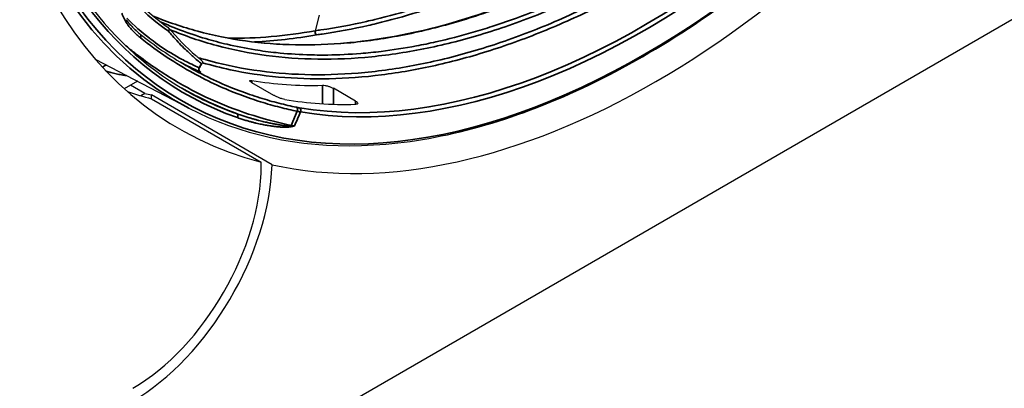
# Model space of a CAD drawing. Header units: millimetres. Extents: x 100 to 2070, y 30 to 1455.
# Tile 3 of 83: x 343 to 375, y 176 to 188. Entities that reach past the tile are written whole.
import ezdxf

# ---------------------------------------------------------------- set-up
doc = ezdxf.new("R2010")
doc.units = ezdxf.units.MM
doc.header["$LTSCALE"] = 5
doc.layers.add('_Sichtbarkanten', color=7, linetype='Continuous', lineweight=25)
doc.layers.add('Sichtbar schmal (ISO)', color=7, linetype='Continuous', lineweight=35)

msp = doc.modelspace()

# ---------------------------------------------------------------- linework, layer by layer
at = {"layer": '_Sichtbarkanten'}
for p, q in [((579.389, 305.487), (148.337, 56.619)), ((353.003, 187.817), (352.877, 187.321)), ((347.133, 187.298), (347.133, 187.298)), ((348.802, 184.826), (345.794, 186.396)), ((348.706, 186.203), (348.706, 186.203)), ((347.142, 185.692), (346.722, 185.45)), ((347.388, 185.299), (346.925, 185.567)), ((351.542, 185.239), (350.838, 185.645)), ((354.175, 185.056), (353.464, 185.466)), ((347.388, 185.299), (347.258, 185.224)), ((351.486, 183.006), (347.597, 185.251)), ((347.599, 185.131), (351.135, 183.089)), ((351.135, 182.972), (351.135, 183.089))]:
    msp.add_line(p, q, dxfattribs=at)
for centre, major_axis, ratio, start_param, end_param in [((363.863, 210.794), (-15.375, -26.63), 0.57735, 4.552322, 6.443252), ((363.863, 210.794), (-15.375, -26.63), 0.57735, 0.179846, 1.39095), ((358.206, 214.06), (-15.375, -26.63), 0.57735, 0.420682, 0.420735), ((358.206, 214.06), (-15.375, -26.63), 0.57735, 0.291241, 0.291338), ((358.221, 214.106), (-15.4, -26.673), 0.57735, 0.35544, 0.355441), ((362.326, 211.682), (15.021, 24.667), 0.572702, 3.366657, 3.494496), ((360.327, 212.835), (-15.375, -26.63), 0.57735, 0.115232, 0.160067), ((359.974, 213.04), (-15.375, -26.63), 0.57735, 0.168103, 0.179846), ((343.109, 182.829), (3.175, 5.499), 0.57735, 5.442765, 5.465138), ((362.572, 211.54), (-13.842, -25.347), 0.581571, 0.197854, 0.325693), ((346.998, 180.584), (3.175, 5.499), 0.57735, 3.926991, 5.465138), ((346.998, 180.584), (-2.925, -5.066), 0.57735, 0.785398, 2.356194)]:
    msp.add_ellipse(centre, major_axis=major_axis, ratio=ratio, start_param=start_param, end_param=end_param, dxfattribs=at)
for points, knots in [([(348.802, 184.826), (350.443, 183.97), (352.333, 183.564), (356.426, 183.685), (358.63, 184.218), (363.13, 186.173), (365.426, 187.597), (369.872, 191.19), (372.022, 193.359), (375.959, 198.221), (377.746, 200.914), (380.775, 206.552), (382.017, 209.495), (383.832, 215.337), (384.404, 218.234), (384.82, 223.689), (384.662, 226.247), (383.631, 230.762), (382.758, 232.72), (380.783, 235.306), (379.86, 236.161), (378.821, 236.821)], [3.951686, 3.951686, 3.951686, 3.951686, 4.269586, 4.269586, 4.589135, 4.589135, 4.909646, 4.909646, 5.23018, 5.23018, 5.55062, 5.55062, 5.871032, 5.871032, 6.191498, 6.191498, 6.512059, 6.512059, 6.83242, 6.83242, 7.043888, 7.043888, 7.043888, 7.043888]), ([(345.324, 212.534), (344.418, 210.185), (343.72, 207.819), (342.787, 203.214), (342.551, 200.974), (342.559, 196.776), (342.802, 194.817), (343.747, 191.312), (344.449, 189.767), (346.262, 187.193), (347.373, 186.164), (348.651, 185.426)], [2.621387, 2.621387, 2.621387, 2.621387, 2.882507, 2.882507, 3.143628, 3.143628, 3.404749, 3.404749, 3.66587, 3.66587, 3.926991, 3.926991, 3.926991, 3.926991]), ([(347.652, 187.792), (348.994, 187.239), (350.472, 186.932), (354.071, 186.811), (356.301, 187.191), (360.797, 188.78), (363.117, 190.007), (367.575, 193.135), (369.768, 195.074), (373.261, 198.854), (374.672, 200.62), (375.945, 202.46)], [0.474256, 0.474256, 0.474256, 0.474256, 1.842464, 1.842464, 3.649711, 3.649711, 5.451217, 5.451217, 7.251123, 7.251123, 8.593633, 8.593633, 8.593633, 8.593633]), ([(348.148, 187.303), (348.148, 187.303), (348.148, 187.303), (348.156, 187.315), (348.161, 187.327), (348.167, 187.351), (348.167, 187.363), (348.164, 187.387), (348.16, 187.397), (348.149, 187.415), (348.142, 187.422), (348.134, 187.428)], [-0.00013239, -0.00013239, -0.00013239, -0.00013239, 0, 0, 0.00791538, 0.00791538, 0.01564309, 0.01564309, 0.02336619, 0.02336619, 0.03016398, 0.03016398, 0.03016398, 0.03016398]), ([(349.241, 186.331), (349.197, 186.372), (349.15, 186.414), (349.08, 186.475), (349.054, 186.498), (349.028, 186.52)], [0, 0, 0, 0, 0.06207673, 0.06207673, 0.09733976, 0.09733976, 0.09733976, 0.09733976]), ([(349.143, 186.132), (349.137, 186.123), (349.133, 186.113), (349.128, 186.093), (349.127, 186.082), (349.128, 186.061), (349.131, 186.05), (349.137, 186.036), (349.139, 186.032), (349.144, 186.024), (349.147, 186.021), (349.151, 186.015), (349.153, 186.013), (349.155, 186.011), (349.156, 186.01), (349.159, 186.007), (349.16, 186.007), (349.161, 186.005), (349.162, 186.005), (349.162, 186.005), (349.162, 186.005), (349.162, 186.005)], [0, 0, 0, 0, 0.00642677, 0.00642677, 0.01280671, 0.01280671, 0.01917117, 0.01917117, 0.0222141, 0.0222141, 0.02487787, 0.02487787, 0.02674685, 0.02674685, 0.02795227, 0.02795227, 0.02984528, 0.02984528, 0.03166155, 0.03166155, 0.03230172, 0.03230172, 0.03230172, 0.03230172]), ([(349.241, 186.331), (349.244, 186.325), (349.245, 186.318), (349.245, 186.305), (349.244, 186.299), (349.239, 186.285), (349.234, 186.278), (349.224, 186.266), (349.218, 186.26), (349.212, 186.255), (349.211, 186.255), (349.211, 186.255)], [0, 0, 0, 0, 0.0047266, 0.0047266, 0.00905394, 0.00905394, 0.01481545, 0.01481545, 0.01987228, 0.01987228, 0.01999055, 0.01999055, 0.01999055, 0.01999055]), ([(350.838, 185.645), (350.816, 185.658), (350.797, 185.671), (350.772, 185.692), (350.765, 185.701), (350.762, 185.714), (350.768, 185.719), (350.793, 185.723), (350.812, 185.721), (350.835, 185.718), (350.835, 185.718), (350.836, 185.717)], [0.16438055, 0.16438055, 0.16438055, 0.16438055, 0.18314328, 0.18314328, 0.20190601, 0.20190601, 0.22440969, 0.22440969, 0.24691337, 0.24691337, 0.24746932, 0.24746932, 0.24746932, 0.24746932]), ([(353.113, 185.562), (353.135, 185.563), (353.162, 185.561), (353.225, 185.552), (353.26, 185.544), (353.323, 185.527), (353.355, 185.516), (353.415, 185.492), (353.442, 185.479), (353.464, 185.466)], [0.08069243, 0.08069243, 0.08069243, 0.08069243, 0.10123476, 0.10123476, 0.12233882, 0.12233882, 0.14102767, 0.14102767, 0.15971651, 0.15971651, 0.15971651, 0.15971651]), ([(351.897, 185.105), (351.897, 185.105), (351.896, 185.105), (351.873, 185.109), (351.844, 185.116), (351.78, 185.135), (351.745, 185.147), (351.682, 185.172), (351.651, 185.185), (351.592, 185.212), (351.564, 185.226), (351.542, 185.239)], [0.24566084, 0.24566084, 0.24566084, 0.24566084, 0.24621679, 0.24621679, 0.26872144, 0.26872144, 0.29122609, 0.29122609, 0.30998785, 0.30998785, 0.32874961, 0.32874961, 0.32874961, 0.32874961]), ([(354.175, 185.056), (354.198, 185.043), (354.217, 185.029), (354.242, 185.003), (354.248, 184.992), (354.247, 184.972), (354.24, 184.964), (354.214, 184.953), (354.195, 184.95), (354.174, 184.949)], [0, 0, 0, 0, 0.01925627, 0.01925627, 0.03851254, 0.03851254, 0.05905154, 0.05905154, 0.07902886, 0.07902886, 0.07902886, 0.07902886])]:
    msp.add_open_spline(points, degree=3, knots=knots, dxfattribs=at)
for points in [[(347.11, 188.286), (347.429, 187.966), (347.771, 187.679), (348.134, 187.427)], [(347.133, 187.298), (347.166, 187.268), (347.2, 187.239), (347.235, 187.211)], [(348.148, 187.414), (348.422, 187.088), (348.716, 186.789), (349.028, 186.52)], [(347.235, 187.211), (347.701, 186.836), (348.192, 186.499), (348.706, 186.203)], [(349.236, 186.281), (349.205, 186.231), (349.174, 186.182), (349.143, 186.132)], [(350.864, 184.595), (350.863, 184.595), (350.861, 184.595), (350.86, 184.595)]]:
    msp.add_open_spline(points, degree=3, dxfattribs=at)
at = {"layer": 'Sichtbar schmal (ISO)'}
for p, q in [((355.054, 186.523), (355.054, 186.523)), ((350.834, 185.648), (350.836, 185.717)), ((353.113, 185.562), (353.113, 184.967)), ((353.464, 185.466), (353.464, 184.951)), ((354.178, 184.949), (354.175, 185.056)), ((352.104, 184.272), (352.296, 184.726))]:
    msp.add_line(p, q, dxfattribs=at)
msp.add_ellipse((363.509, 210.998), major_axis=(14.964, 25.919), ratio=0.57735, dxfattribs=at)
for centre, major_axis, ratio, start_param, end_param in [((363.509, 210.998), (-14.837, -25.699), 0.57735, 4.977581, 6.391979), ((363.439, 211.039), (-14.437, -25.006), 0.57735, 0.212398, 1.829144), ((363.509, 210.998), (-14.487, -25.093), 0.57735, 0.212398, 1.829144), ((363.441, 211.038), (-15.014, -26.005), 0.57735, 5.264047, 6.307881), ((363.139, 211.457), (-14.572, -24.424), 0.504711, 6.155169, 6.248435), ((346.69, 187.669), (-0.0886, -0.0464), 0.71702, 2.007688, 2.578296), ((359.438, 213.349), (-14.388, -24.92), 0.57735, 0.307837, 0.457088), ((352.946, 187.28), (0.0181, -0.0984), 0.732719, 4.154505, 5.72531), ((347.172, 187.133), (0.0627, 0.0779), 0.77113, 4.838083, 6.283187), ((359.438, 213.348), (-14.387, -24.919), 0.57735, 0.220481, 0.220485), ((359.509, 213.308), (-14.438, -25.007), 0.57735, 0.251565, 0.251577), ((359.442, 213.36), (-14.393, -24.93), 0.57735, 0.306493, 0.306494), ((359.509, 213.308), (-14.437, -25.006), 0.57735, 0.351369, 0.456968), ((346.154, 185.976), (-0.091, -0.231), 0.818148, 3.646128, 4.271548), ((363.207, 211.418), (-14.903, -24.982), 0.504969, 0.018103, 0.065411), ((349.207, 186.086), (-0.0398, -0.0918), 0.861441, 4.601135, 6.189195), ((348.929, 185.875), (2.443, 3.883), 0.007929, 4.783171, 4.815419), ((363.439, 211.039), (-14.788, -25.613), 0.57735, 0, 0.108794), ((350.77, 185.981), (2.12, -1.071), 0.218936, 5.601281, 5.670304), ((352.229, 184.766), (0.0203, 0.0979), 0.757687, 4.452699, 6.023479), ((352.331, 184.747), (0.0165, 0.0986), 0.798148, 4.422655, 5.993452), ((350.3, 184.562), (0.033, 0.0944), 0.811669, 4.560022, 6.130819), ((350.632, 184.876), (0.034, 0.248), 0.795086, 3.658231, 3.663418), ((350.72, 185.899), (2.227, -1.119), 0.217064, 5.600999, 5.669768), ((352.023, 184.268), (0.021, -0.0978), 0.723681, 0.991005, 1.234555), ((352.171, 184.232), (-0.0203, -0.0979), 0.758479, 4.452789, 4.686998), ((350.542, 185.471), (2.213, -1.14), 0.224142, 5.604317, 5.671993)]:
    msp.add_ellipse(centre, major_axis=major_axis, ratio=ratio, start_param=start_param, end_param=end_param, dxfattribs=at)
for points, knots in [([(378.957, 210.576), (378.637, 209.877), (378.298, 209.183), (377.942, 208.497), (377.922, 208.458), (377.903, 208.42), (377.883, 208.382), (377.545, 207.735), (377.193, 207.095), (376.825, 206.46), (376.782, 206.385), (376.738, 206.31), (376.694, 206.236), (376.344, 205.638), (375.979, 205.045), (375.602, 204.46), (375.531, 204.35), (375.46, 204.24), (375.388, 204.131), (375.03, 203.584), (374.661, 203.045), (374.281, 202.512), (374.18, 202.37), (374.078, 202.229), (373.975, 202.088), (373.616, 201.595), (373.248, 201.11), (372.872, 200.632), (372.738, 200.461), (372.602, 200.291), (372.466, 200.122), (372.111, 199.684), (371.75, 199.253), (371.383, 198.83), (371.213, 198.635), (371.042, 198.441), (370.869, 198.249), (370.525, 197.866), (370.176, 197.49), (369.822, 197.121), (369.615, 196.906), (369.407, 196.693), (369.197, 196.483), (368.868, 196.153), (368.535, 195.831), (368.199, 195.515), (367.955, 195.285), (367.708, 195.059), (367.46, 194.837), (367.151, 194.56), (366.839, 194.289), (366.525, 194.024), (366.242, 193.785), (365.957, 193.552), (365.671, 193.324), (365.386, 193.097), (365.098, 192.874), (364.81, 192.658), (364.489, 192.417), (364.166, 192.183), (363.842, 191.956), (363.584, 191.775), (363.324, 191.599), (363.064, 191.427), (362.706, 191.19), (362.346, 190.962), (361.986, 190.744), (361.757, 190.605), (361.528, 190.47), (361.298, 190.339), (360.904, 190.113), (360.509, 189.899), (360.116, 189.697), (359.92, 189.596), (359.723, 189.498), (359.528, 189.404), (359.102, 189.198), (358.68, 189.007), (358.264, 188.832), (358.106, 188.765), (357.948, 188.7), (357.792, 188.638), (357.351, 188.463), (356.92, 188.307), (356.497, 188.167), (356.376, 188.127), (356.256, 188.088), (356.136, 188.051), (355.688, 187.911), (355.247, 187.788), (354.799, 187.681), (354.709, 187.659), (354.619, 187.638), (354.529, 187.618), (354.047, 187.509), (353.555, 187.417), (353.062, 187.346), (353.001, 187.338), (352.941, 187.329), (352.878, 187.321)], [0, 0, 0, 0, 0.058824, 0.058824, 0.058824, 0.062099, 0.062099, 0.062099, 0.117647, 0.117647, 0.117647, 0.124188, 0.124188, 0.124188, 0.176471, 0.176471, 0.176471, 0.186282, 0.186282, 0.186282, 0.235294, 0.235294, 0.235294, 0.248376, 0.248376, 0.248376, 0.294118, 0.294118, 0.294118, 0.31047, 0.31047, 0.31047, 0.352941, 0.352941, 0.352941, 0.372564, 0.372564, 0.372564, 0.411765, 0.411765, 0.411765, 0.434658, 0.434658, 0.434658, 0.470588, 0.470588, 0.470588, 0.496752, 0.496752, 0.496752, 0.529412, 0.529412, 0.529412, 0.558846, 0.558846, 0.558846, 0.588235, 0.588235, 0.588235, 0.620941, 0.620941, 0.620941, 0.647059, 0.647059, 0.647059, 0.683023, 0.683023, 0.683023, 0.705882, 0.705882, 0.705882, 0.74511, 0.74511, 0.74511, 0.764706, 0.764706, 0.764706, 0.8073, 0.8073, 0.8073, 0.823529, 0.823529, 0.823529, 0.869307, 0.869307, 0.869307, 0.882353, 0.882353, 0.882353, 0.931328, 0.931328, 0.931328, 0.941176, 0.941176, 0.941176, 0.993543, 0.993543, 0.993543, 1, 1, 1, 1]), ([(379.086, 210.523), (378.765, 209.822), (378.425, 209.125), (378.068, 208.437), (378.048, 208.398), (378.028, 208.36), (378.008, 208.321), (377.67, 207.672), (377.317, 207.031), (376.947, 206.393), (376.903, 206.318), (376.86, 206.242), (376.816, 206.167), (376.464, 205.568), (376.098, 204.973), (375.72, 204.386), (375.649, 204.275), (375.577, 204.165), (375.505, 204.055), (375.146, 203.507), (374.776, 202.966), (374.395, 202.432), (374.293, 202.289), (374.191, 202.147), (374.088, 202.005), (373.728, 201.511), (373.359, 201.024), (372.981, 200.545), (372.846, 200.373), (372.71, 200.202), (372.573, 200.033), (372.218, 199.594), (371.855, 199.161), (371.487, 198.737), (371.316, 198.541), (371.144, 198.346), (370.971, 198.153), (370.626, 197.769), (370.276, 197.392), (369.921, 197.022), (369.713, 196.806), (369.504, 196.592), (369.293, 196.381), (368.963, 196.051), (368.63, 195.727), (368.293, 195.411), (368.048, 195.18), (367.8, 194.953), (367.551, 194.729), (367.241, 194.451), (366.928, 194.18), (366.614, 193.915), (366.33, 193.675), (366.043, 193.44), (365.756, 193.211), (365.47, 192.983), (365.182, 192.761), (364.893, 192.544), (364.57, 192.302), (364.246, 192.067), (363.921, 191.839), (363.662, 191.657), (363.402, 191.481), (363.142, 191.309), (362.782, 191.071), (362.42, 190.842), (362.058, 190.622), (361.829, 190.484), (361.6, 190.348), (361.37, 190.217), (360.974, 189.99), (360.578, 189.775), (360.182, 189.572), (359.986, 189.471), (359.79, 189.374), (359.594, 189.279), (359.167, 189.072), (358.742, 188.88), (358.324, 188.704), (358.166, 188.637), (358.009, 188.573), (357.853, 188.511), (357.41, 188.335), (356.977, 188.178), (356.551, 188.037), (356.431, 187.997), (356.311, 187.959), (356.192, 187.922), (355.741, 187.781), (355.298, 187.658), (354.849, 187.55), (354.759, 187.528), (354.669, 187.507), (354.579, 187.487), (354.096, 187.378), (353.602, 187.285), (353.106, 187.214), (353.045, 187.206), (352.984, 187.197), (352.923, 187.189)], [0, 0, 0, 0, 0.0588235, 0.0588235, 0.0588235, 0.0621039, 0.0621039, 0.0621039, 0.1176471, 0.1176471, 0.1176471, 0.1241986, 0.1241986, 0.1241986, 0.1764706, 0.1764706, 0.1764706, 0.1862978, 0.1862978, 0.1862978, 0.2352941, 0.2352941, 0.2352941, 0.2483976, 0.2483976, 0.2483976, 0.2941176, 0.2941176, 0.2941176, 0.3104973, 0.3104973, 0.3104973, 0.3529412, 0.3529412, 0.3529412, 0.3725963, 0.3725963, 0.3725963, 0.4117647, 0.4117647, 0.4117647, 0.434696, 0.434696, 0.434696, 0.4705882, 0.4705882, 0.4705882, 0.4967952, 0.4967952, 0.4967952, 0.5294118, 0.5294118, 0.5294118, 0.5588943, 0.5588943, 0.5588943, 0.5882353, 0.5882353, 0.5882353, 0.620995, 0.620995, 0.620995, 0.6470588, 0.6470588, 0.6470588, 0.6830824, 0.6830824, 0.6830824, 0.7058824, 0.7058824, 0.7058824, 0.7451748, 0.7451748, 0.7451748, 0.7647059, 0.7647059, 0.7647059, 0.8073694, 0.8073694, 0.8073694, 0.8235294, 0.8235294, 0.8235294, 0.8693814, 0.8693814, 0.8693814, 0.8823529, 0.8823529, 0.8823529, 0.931409, 0.931409, 0.931409, 0.9411765, 0.9411765, 0.9411765, 0.9935677, 0.9935677, 0.9935677, 1, 1, 1, 1]), ([(347.654, 187.791), (348.118, 187.599), (348.597, 187.437), (349.09, 187.304), (349.59, 187.169), (350.104, 187.065), (350.63, 186.992), (351.156, 186.919), (351.694, 186.877), (352.242, 186.866), (352.791, 186.855), (353.349, 186.875), (353.917, 186.925), (354.484, 186.976), (355.06, 187.057), (355.642, 187.169), (356.224, 187.281), (356.813, 187.424), (357.406, 187.596), (358, 187.768), (358.598, 187.97), (359.198, 188.201), (359.799, 188.432), (360.402, 188.692), (361.005, 188.98), (361.608, 189.268), (362.212, 189.584), (362.815, 189.927), (363.417, 190.27), (364.019, 190.64), (364.617, 191.035), (365.214, 191.43), (365.809, 191.851), (366.392, 192.291), (366.974, 192.73), (367.545, 193.189), (368.092, 193.653), (368.64, 194.117), (369.164, 194.588), (369.658, 195.053), (370.152, 195.518), (370.617, 195.977), (371.052, 196.425), (371.487, 196.874), (371.893, 197.311), (372.272, 197.733), (372.651, 198.156), (373.004, 198.565), (373.333, 198.959), (373.663, 199.354), (373.97, 199.734), (374.262, 200.106), (374.555, 200.479), (374.833, 200.845), (375.118, 201.23), (375.402, 201.616), (375.692, 202.021), (375.98, 202.438)], [0.2697699, 0.2697699, 0.2697699, 0.2697699, 0.3076923, 0.3076923, 0.3076923, 0.3461538, 0.3461538, 0.3461538, 0.3846154, 0.3846154, 0.3846154, 0.4230769, 0.4230769, 0.4230769, 0.4615385, 0.4615385, 0.4615385, 0.5, 0.5, 0.5, 0.5384615, 0.5384615, 0.5384615, 0.5769231, 0.5769231, 0.5769231, 0.6153846, 0.6153846, 0.6153846, 0.6538462, 0.6538462, 0.6538462, 0.6923077, 0.6923077, 0.6923077, 0.7307692, 0.7307692, 0.7307692, 0.7692308, 0.7692308, 0.7692308, 0.8076923, 0.8076923, 0.8076923, 0.8461538, 0.8461538, 0.8461538, 0.8846154, 0.8846154, 0.8846154, 0.9230769, 0.9230769, 0.9230769, 0.9615385, 0.9615385, 0.9615385, 0.9999989, 0.9999989, 0.9999989, 0.9999989]), ([(347.882, 187.61), (348.096, 187.514), (348.312, 187.424), (348.532, 187.341), (348.8, 187.239), (349.073, 187.147), (349.351, 187.064), (349.576, 186.997), (349.804, 186.936), (350.034, 186.882), (350.331, 186.812), (350.632, 186.753), (350.938, 186.704), (351.163, 186.668), (351.391, 186.638), (351.62, 186.614), (351.945, 186.579), (352.274, 186.556), (352.606, 186.545), (352.829, 186.537), (353.053, 186.535), (353.279, 186.537), (353.63, 186.542), (353.985, 186.558), (354.343, 186.587), (354.561, 186.605), (354.779, 186.627), (354.998, 186.653), (355.375, 186.699), (355.754, 186.758), (356.137, 186.83), (356.346, 186.869), (356.556, 186.912), (356.767, 186.96), (357.167, 187.049), (357.569, 187.153), (357.973, 187.27), (358.173, 187.328), (358.372, 187.389), (358.573, 187.454), (358.993, 187.589), (359.416, 187.74), (359.84, 187.905), (360.027, 187.977), (360.215, 188.053), (360.402, 188.131), (360.84, 188.314), (361.28, 188.513), (361.72, 188.726), (361.895, 188.811), (362.069, 188.898), (362.244, 188.987), (362.702, 189.221), (363.161, 189.472), (363.613, 189.735), (363.771, 189.826), (363.928, 189.919), (364.083, 190.013), (364.545, 190.293), (364.996, 190.582), (365.428, 190.873), (365.56, 190.962), (365.689, 191.05), (365.817, 191.139), (366.247, 191.437), (366.652, 191.733), (367.035, 192.024), (367.138, 192.102), (367.24, 192.18), (367.339, 192.257), (367.721, 192.552), (368.078, 192.841), (368.417, 193.124), (368.496, 193.19), (368.574, 193.256), (368.651, 193.321), (368.992, 193.61), (369.313, 193.893), (369.618, 194.168), (369.679, 194.223), (369.738, 194.277), (369.797, 194.331), (370.104, 194.612), (370.393, 194.885), (370.666, 195.149), (370.711, 195.193), (370.756, 195.236), (370.8, 195.28), (371.076, 195.549), (371.336, 195.81), (371.581, 196.062), (371.614, 196.096), (371.646, 196.129), (371.679, 196.163), (371.927, 196.419), (372.16, 196.666), (372.38, 196.905), (372.403, 196.929), (372.426, 196.954), (372.449, 196.979), (372.672, 197.222), (372.882, 197.455), (373.081, 197.681), (373.096, 197.698), (373.111, 197.715), (373.126, 197.732), (373.328, 197.962), (373.519, 198.183), (373.699, 198.396), (373.708, 198.407), (373.717, 198.417), (373.726, 198.428), (373.911, 198.646), (374.085, 198.856), (374.251, 199.06), (374.255, 199.065), (374.259, 199.07), (374.263, 199.075), (374.434, 199.283), (374.596, 199.487), (374.751, 199.682)], [0.3802245, 0.3802245, 0.3802245, 0.3802245, 0.3939394, 0.3939394, 0.3939394, 0.4106698, 0.4106698, 0.4106698, 0.4242424, 0.4242424, 0.4242424, 0.4416872, 0.4416872, 0.4416872, 0.4545455, 0.4545455, 0.4545455, 0.4727046, 0.4727046, 0.4727046, 0.4848485, 0.4848485, 0.4848485, 0.5037217, 0.5037217, 0.5037217, 0.5151515, 0.5151515, 0.5151515, 0.5347401, 0.5347401, 0.5347401, 0.5454545, 0.5454545, 0.5454545, 0.5657543, 0.5657543, 0.5657543, 0.5757576, 0.5757576, 0.5757576, 0.596781, 0.596781, 0.596781, 0.6060606, 0.6060606, 0.6060606, 0.6277666, 0.6277666, 0.6277666, 0.6363636, 0.6363636, 0.6363636, 0.6588423, 0.6588423, 0.6588423, 0.6666667, 0.6666667, 0.6666667, 0.6898853, 0.6898853, 0.6898853, 0.6969697, 0.6969697, 0.6969697, 0.7208413, 0.7208413, 0.7208413, 0.7272727, 0.7272727, 0.7272727, 0.7518365, 0.7518365, 0.7518365, 0.7575758, 0.7575758, 0.7575758, 0.782871, 0.782871, 0.782871, 0.7878788, 0.7878788, 0.7878788, 0.8138877, 0.8138877, 0.8138877, 0.8181818, 0.8181818, 0.8181818, 0.8449065, 0.8449065, 0.8449065, 0.8484848, 0.8484848, 0.8484848, 0.8759239, 0.8759239, 0.8759239, 0.8787879, 0.8787879, 0.8787879, 0.9069423, 0.9069423, 0.9069423, 0.9090909, 0.9090909, 0.9090909, 0.9379601, 0.9379601, 0.9379601, 0.9393939, 0.9393939, 0.9393939, 0.9689812, 0.9689812, 0.9689812, 0.969697, 0.969697, 0.969697, 1, 1, 1, 1]), ([(348.2, 187.353), (348.684, 187.151), (349.687, 186.809), (351.28, 186.492), (352.952, 186.372), (354.688, 186.45), (356.478, 186.725), (358.307, 187.193), (360.167, 187.853), (362.031, 188.692), (363.924, 189.723), (365.732, 190.884), (367.303, 192.032), (368.645, 193.117), (369.821, 194.15), (370.847, 195.119), (371.744, 196.021), (372.529, 196.854), (373.219, 197.62), (373.828, 198.328), (374.372, 198.983), (374.702, 199.396), (374.859, 199.594)], [0.4118149, 0.4118149, 0.4118149, 0.4118149, 0.4411765, 0.4705882, 0.5, 0.5294118, 0.5588235, 0.5882353, 0.6176471, 0.6470588, 0.6764706, 0.7058824, 0.7352941, 0.7647059, 0.7941176, 0.8235294, 0.8529412, 0.8823529, 0.9117647, 0.9411765, 0.9705882, 1, 1, 1, 1]), ([(349.109, 186.45), (349.18, 186.429), (349.76, 186.26), (350.884, 186.02), (352.535, 185.876), (354.252, 185.925), (356.023, 186.164), (357.835, 186.593), (359.677, 187.207), (361.536, 188.003), (363.398, 188.972), (365.255, 190.11), (367.061, 191.386), (368.78, 192.762), (370.338, 194.151), (371.746, 195.53), (373.041, 196.913), (374.178, 198.227), (374.807, 199.006), (375.094, 199.371)], [0.4793228, 0.4793228, 0.4793228, 0.4793228, 0.483871, 0.516129, 0.5483871, 0.5806452, 0.6129032, 0.6451613, 0.6774194, 0.7096774, 0.7419355, 0.7741935, 0.8064516, 0.8387097, 0.8709677, 0.9032258, 0.9354839, 0.9677419, 1, 1, 1, 1]), ([(349.24, 186.289), (349.532, 186.204), (349.829, 186.129), (350.131, 186.065), (350.64, 185.956), (351.163, 185.878), (351.696, 185.829), (352.23, 185.78), (352.775, 185.762), (353.329, 185.774), (353.884, 185.785), (354.448, 185.827), (355.019, 185.899), (355.591, 185.971), (356.17, 186.072), (356.755, 186.204), (357.34, 186.335), (357.931, 186.495), (358.526, 186.685), (359.121, 186.875), (359.72, 187.093), (360.321, 187.34), (360.922, 187.586), (361.525, 187.861), (362.128, 188.162), (362.731, 188.464), (363.334, 188.793), (363.935, 189.147), (364.536, 189.502), (365.134, 189.882), (365.724, 190.283), (366.314, 190.683), (366.894, 191.104), (367.459, 191.539), (368.024, 191.973), (368.573, 192.421), (369.096, 192.871), (369.619, 193.32), (370.117, 193.77), (370.591, 194.218), (371.066, 194.667), (371.518, 195.113), (371.951, 195.56), (372.385, 196.007), (372.801, 196.454), (373.192, 196.89), (373.583, 197.325), (373.948, 197.749), (374.284, 198.15), (374.619, 198.551), (374.924, 198.929), (375.202, 199.283)], [0.4815179, 0.4815179, 0.4815179, 0.4815179, 0.5, 0.5, 0.5, 0.53125, 0.53125, 0.53125, 0.5625, 0.5625, 0.5625, 0.59375, 0.59375, 0.59375, 0.625, 0.625, 0.625, 0.65625, 0.65625, 0.65625, 0.6875, 0.6875, 0.6875, 0.71875, 0.71875, 0.71875, 0.75, 0.75, 0.75, 0.78125, 0.78125, 0.78125, 0.8125, 0.8125, 0.8125, 0.84375, 0.84375, 0.84375, 0.875, 0.875, 0.875, 0.90625, 0.90625, 0.90625, 0.9375, 0.9375, 0.9375, 0.96875, 0.96875, 0.96875, 1, 1, 1, 1]), ([(346.638, 187.881), (346.651, 187.853), (346.664, 187.825), (346.676, 187.798), (346.689, 187.771), (346.701, 187.745), (346.714, 187.717), (346.728, 187.689), (346.742, 187.66), (346.758, 187.631)], [0, 0, 0, 0, 0.333333, 0.333333, 0.333333, 0.666667, 0.666667, 0.666667, 1, 1, 1, 1]), ([(346.758, 187.631), (346.776, 187.595), (346.798, 187.561), (346.82, 187.529), (346.843, 187.497), (346.866, 187.466), (346.892, 187.434), (346.918, 187.403), (346.947, 187.37), (346.976, 187.339), (347.006, 187.307), (347.037, 187.275), (347.068, 187.245), (347.1, 187.216), (347.131, 187.187), (347.159, 187.162), (347.188, 187.137), (347.215, 187.115), (347.239, 187.095)], [0, 0, 0, 0, 0.1666667, 0.1666667, 0.1666667, 0.3333333, 0.3333333, 0.3333333, 0.5, 0.5, 0.5, 0.6666667, 0.6666667, 0.6666667, 0.8333333, 0.8333333, 0.8333333, 1, 1, 1, 1]), ([(346.783, 187.674), (346.802, 187.646), (346.844, 187.592), (346.911, 187.515), (346.99, 187.432), (347.066, 187.358), (347.114, 187.315), (347.133, 187.298)], [0.0000002, 0.0000002, 0.0000002, 0.0000002, 0.1666667, 0.3333333, 0.5, 0.6666667, 0.7846377, 0.7846377, 0.7846377, 0.7846377]), ([(349.133, 186.13), (348.972, 186.2), (348.814, 186.275), (348.66, 186.355), (348.539, 186.418), (348.42, 186.484), (348.303, 186.553), (348.077, 186.686), (347.86, 186.831), (347.647, 186.99), (347.608, 187.019), (347.569, 187.049), (347.53, 187.079), (347.28, 187.273), (347.036, 187.488), (346.801, 187.723)], [0, 0, 0, 0, 0.186945, 0.186945, 0.186945, 0.333333, 0.333333, 0.333333, 0.614787, 0.614787, 0.614787, 0.666667, 0.666667, 0.666667, 1, 1, 1, 1]), ([(348.148, 187.303), (348.189, 187.254), (348.231, 187.205), (348.275, 187.155), (348.334, 187.088), (348.395, 187.021), (348.458, 186.954), (348.518, 186.891), (348.58, 186.827), (348.644, 186.763), (348.697, 186.711), (348.751, 186.659), (348.808, 186.606), (348.893, 186.526), (348.983, 186.446), (349.077, 186.366), (349.121, 186.329), (349.165, 186.292), (349.211, 186.255)], [0, 0, 0, 0, 0.141327, 0.141327, 0.141327, 0.3333333, 0.3333333, 0.3333333, 0.5165818, 0.5165818, 0.5165818, 0.6666667, 0.6666667, 0.6666667, 0.8940041, 0.8940041, 0.8940041, 1, 1, 1, 1]), ([(352.878, 187.321), (352.879, 187.316), (352.878, 187.311), (352.877, 187.305), (352.877, 187.299), (352.876, 187.294), (352.876, 187.288), (352.876, 187.282), (352.877, 187.276), (352.877, 187.271), (352.878, 187.265), (352.879, 187.259), (352.881, 187.253), (352.882, 187.248), (352.884, 187.242), (352.886, 187.237), (352.888, 187.232), (352.891, 187.227), (352.893, 187.222), (352.896, 187.217), (352.899, 187.213), (352.902, 187.209), (352.905, 187.205), (352.908, 187.201), (352.912, 187.198), (352.916, 187.195), (352.919, 187.192), (352.923, 187.189)], [0.0000043, 0.0000043, 0.0000043, 0.0000043, 0.1111111, 0.1111111, 0.1111111, 0.2222222, 0.2222222, 0.2222222, 0.3333333, 0.3333333, 0.3333333, 0.4444444, 0.4444444, 0.4444444, 0.5555556, 0.5555556, 0.5555556, 0.6666667, 0.6666667, 0.6666667, 0.7777778, 0.7777778, 0.7777778, 0.8888889, 0.8888889, 0.8888889, 1, 1, 1, 1]), ([(347.239, 187.095), (347.532, 186.86), (347.821, 186.65), (348.104, 186.462), (348.387, 186.274), (348.663, 186.108), (348.931, 185.96), (349.2, 185.812), (349.46, 185.682), (349.712, 185.567), (349.964, 185.452), (350.208, 185.352), (350.442, 185.263), (350.676, 185.175), (350.9, 185.098), (351.116, 185.031), (351.331, 184.964), (351.537, 184.906), (351.733, 184.856), (351.93, 184.806), (352.118, 184.763), (352.296, 184.726)], [0, 0, 0, 0, 0.142857, 0.142857, 0.142857, 0.285714, 0.285714, 0.285714, 0.428571, 0.428571, 0.428571, 0.571429, 0.571429, 0.571429, 0.714286, 0.714286, 0.714286, 0.857143, 0.857143, 0.857143, 1, 1, 1, 1]), ([(346.726, 186.877), (346.851, 186.771), (347.367, 186.35), (348.306, 185.71), (349.502, 185.09), (350.699, 184.622), (351.621, 184.372), (352.104, 184.272)], [0.7724433, 0.7724433, 0.7724433, 0.7724433, 0.7894737, 0.8421053, 0.8947368, 0.9473684, 1, 1, 1, 1]), ([(348.706, 186.203), (348.776, 186.163), (348.845, 186.124), (348.914, 186.086), (349.181, 185.939), (349.441, 185.809), (349.692, 185.695), (349.944, 185.58), (350.186, 185.48), (350.419, 185.392), (350.653, 185.304), (350.877, 185.227), (351.091, 185.161), (351.306, 185.094), (351.511, 185.036), (351.707, 184.986), (351.903, 184.936), (352.091, 184.893), (352.268, 184.856)], [0.2490901, 0.2490901, 0.2490901, 0.2490901, 0.2857143, 0.2857143, 0.2857143, 0.4285714, 0.4285714, 0.4285714, 0.5714286, 0.5714286, 0.5714286, 0.7142857, 0.7142857, 0.7142857, 0.8571429, 0.8571429, 0.8571429, 1, 1, 1, 1]), ([(349.143, 186.132), (349.142, 186.132), (349.142, 186.132), (349.142, 186.132), (349.142, 186.131), (349.141, 186.131), (349.139, 186.131), (349.138, 186.13), (349.135, 186.13), (349.133, 186.13)], [0.8498879, 0.8498879, 0.8498879, 0.8498879, 0.8666667, 0.8666667, 0.8666667, 0.9333333, 0.9333333, 0.9333333, 0.9999983, 0.9999983, 0.9999983, 0.9999983]), ([(346.79, 185.876), (346.738, 185.882), (346.625, 185.898), (346.459, 185.93), (346.293, 185.971), (346.187, 186.003), (346.136, 186.02)], [0.3933168, 0.3933168, 0.3933168, 0.3933168, 0.5, 0.625, 0.75, 0.8712644, 0.8712644, 0.8712644, 0.8712644]), ([(349.158, 186.008), (349.159, 186.007), (349.165, 186.004), (349.174, 185.998), (349.18, 185.992), (349.181, 185.99), (349.175, 185.991), (349.166, 185.995), (349.16, 185.998)], [0.6562351, 0.6562351, 0.6562351, 0.6562351, 0.6666667, 0.7333333, 0.8, 0.8666667, 0.9333333, 1, 1, 1, 1]), ([(348.578, 185.469), (348.768, 185.361), (348.959, 185.26), (349.15, 185.165), (349.546, 184.968), (349.946, 184.797), (350.344, 184.651)], [0.91757626, 0.91757626, 0.91757626, 0.91757626, 0.94444444, 0.94444444, 0.94444444, 1, 1, 1, 1]), ([(350.344, 184.651), (350.394, 184.633), (350.442, 184.616), (350.488, 184.6), (350.535, 184.585), (350.579, 184.57), (350.621, 184.557), (350.664, 184.543), (350.704, 184.53), (350.743, 184.519), (350.782, 184.507), (350.819, 184.496), (350.855, 184.486), (350.891, 184.475), (350.925, 184.466), (350.958, 184.457), (350.99, 184.448), (351.022, 184.439), (351.052, 184.431), (351.083, 184.423), (351.112, 184.416), (351.141, 184.409), (351.169, 184.402), (351.197, 184.395), (351.223, 184.389), (351.25, 184.382), (351.276, 184.376), (351.302, 184.37), (351.327, 184.365), (351.352, 184.359), (351.377, 184.354), (351.402, 184.348), (351.427, 184.343), (351.451, 184.338), (351.475, 184.333), (351.499, 184.328), (351.521, 184.324), (351.544, 184.32), (351.565, 184.316), (351.586, 184.312), (351.607, 184.308), (351.627, 184.304), (351.647, 184.301), (351.667, 184.297), (351.687, 184.294), (351.707, 184.291), (351.727, 184.288), (351.747, 184.285), (351.768, 184.281), (351.788, 184.278), (351.808, 184.276), (351.829, 184.273), (351.849, 184.27), (351.869, 184.267), (351.89, 184.265), (351.91, 184.262), (351.931, 184.26), (351.952, 184.258), (351.974, 184.256), (351.996, 184.254), (352.02, 184.252), (352.044, 184.251), (352.07, 184.249), (352.097, 184.25)], [0, 0, 0, 0, 0.047619, 0.047619, 0.047619, 0.095238, 0.095238, 0.095238, 0.142857, 0.142857, 0.142857, 0.190476, 0.190476, 0.190476, 0.238095, 0.238095, 0.238095, 0.285714, 0.285714, 0.285714, 0.333333, 0.333333, 0.333333, 0.380952, 0.380952, 0.380952, 0.428571, 0.428571, 0.428571, 0.47619, 0.47619, 0.47619, 0.52381, 0.52381, 0.52381, 0.571429, 0.571429, 0.571429, 0.619048, 0.619048, 0.619048, 0.666667, 0.666667, 0.666667, 0.714286, 0.714286, 0.714286, 0.761905, 0.761905, 0.761905, 0.809524, 0.809524, 0.809524, 0.857143, 0.857143, 0.857143, 0.904762, 0.904762, 0.904762, 0.952381, 0.952381, 0.952381, 1, 1, 1, 1]), ([(350.37, 184.521), (350.419, 184.504), (350.465, 184.488), (350.51, 184.474), (350.555, 184.459), (350.597, 184.446), (350.638, 184.434), (350.68, 184.422), (350.719, 184.41), (350.757, 184.4), (350.794, 184.389), (350.83, 184.38), (350.865, 184.371), (350.9, 184.362), (350.933, 184.353), (350.965, 184.346), (350.997, 184.338), (351.028, 184.331), (351.058, 184.324), (351.087, 184.318), (351.116, 184.312), (351.144, 184.306), (351.172, 184.3), (351.198, 184.295), (351.225, 184.29), (351.251, 184.285), (351.276, 184.28), (351.302, 184.276), (351.327, 184.271), (351.351, 184.267), (351.376, 184.263), (351.4, 184.259), (351.424, 184.255), (351.448, 184.252), (351.472, 184.249), (351.495, 184.245), (351.517, 184.242), (351.54, 184.239), (351.561, 184.237), (351.582, 184.235), (351.602, 184.232), (351.622, 184.23), (351.642, 184.228), (351.662, 184.226), (351.681, 184.224), (351.701, 184.223), (351.721, 184.221), (351.741, 184.22), (351.761, 184.218), (351.781, 184.217), (351.802, 184.216), (351.822, 184.215), (351.842, 184.214), (351.863, 184.213), (351.883, 184.213), (351.904, 184.213), (351.924, 184.213), (351.946, 184.213), (351.968, 184.214), (351.99, 184.215), (352.015, 184.216), (352.039, 184.218), (352.066, 184.221), (352.094, 184.227)], [0, 0, 0, 0, 0.047619, 0.047619, 0.047619, 0.095238, 0.095238, 0.095238, 0.142857, 0.142857, 0.142857, 0.190476, 0.190476, 0.190476, 0.238095, 0.238095, 0.238095, 0.285714, 0.285714, 0.285714, 0.333333, 0.333333, 0.333333, 0.380952, 0.380952, 0.380952, 0.428571, 0.428571, 0.428571, 0.47619, 0.47619, 0.47619, 0.52381, 0.52381, 0.52381, 0.571429, 0.571429, 0.571429, 0.619048, 0.619048, 0.619048, 0.666667, 0.666667, 0.666667, 0.714286, 0.714286, 0.714286, 0.761905, 0.761905, 0.761905, 0.809524, 0.809524, 0.809524, 0.857143, 0.857143, 0.857143, 0.904762, 0.904762, 0.904762, 0.952381, 0.952381, 0.952381, 1, 1, 1, 1]), ([(352.401, 184.706), (352.37, 184.633), (352.34, 184.561), (352.31, 184.491), (352.307, 184.486), (352.305, 184.481), (352.303, 184.476), (352.271, 184.4), (352.239, 184.326), (352.208, 184.252)], [0, 0, 0, 0, 0.4672686, 0.4672686, 0.4672686, 0.5, 0.5, 0.5, 0.9999999, 0.9999999, 0.9999999, 0.9999999]), ([(352.094, 184.227), (352.106, 184.229), (352.118, 184.232), (352.13, 184.235), (352.142, 184.238), (352.155, 184.24), (352.168, 184.243), (352.181, 184.246), (352.194, 184.249), (352.208, 184.252)], [0, 0, 0, 0, 0.3333333, 0.3333333, 0.3333333, 0.6666667, 0.6666667, 0.6666667, 1, 1, 1, 1]), ([(352.097, 184.25), (352.105, 184.25), (352.114, 184.25), (352.123, 184.25), (352.126, 184.25), (352.129, 184.25), (352.133, 184.25), (352.145, 184.25), (352.157, 184.251), (352.169, 184.251), (352.18, 184.251), (352.19, 184.252), (352.201, 184.252), (352.204, 184.252), (352.206, 184.252), (352.208, 184.252)], [0, 0, 0, 0, 0.2432125, 0.2432125, 0.2432125, 0.3333333, 0.3333333, 0.3333333, 0.6666667, 0.6666667, 0.6666667, 0.9457955, 0.9457955, 0.9457955, 1, 1, 1, 1])]:
    msp.add_open_spline(points, degree=3, knots=knots, dxfattribs=at)

doc.saveas('drawing.dxf')
